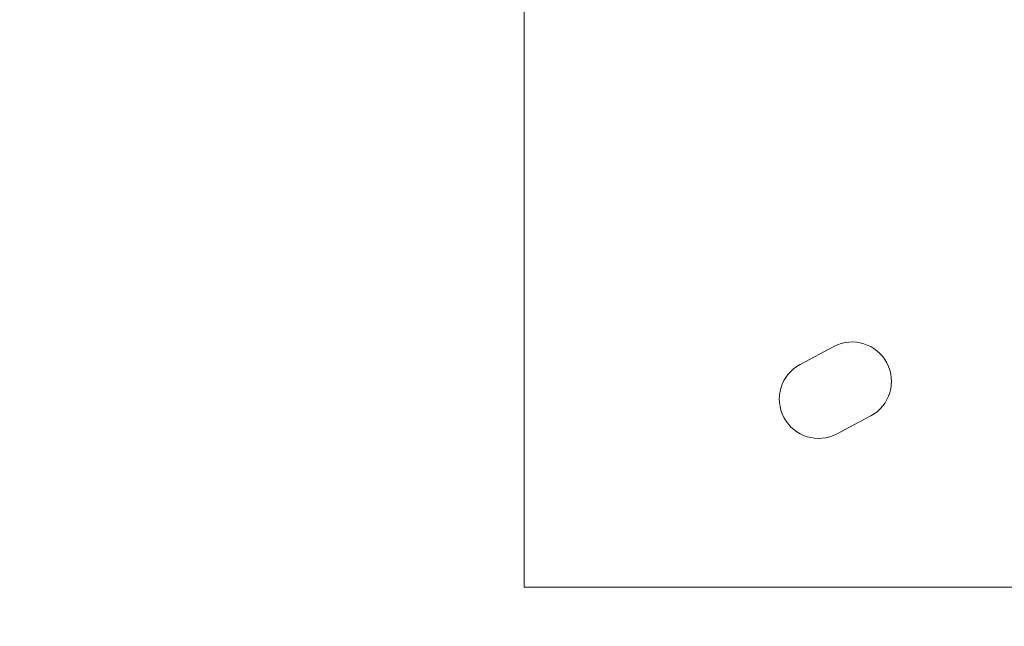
# Model space of a CAD drawing. Header units: metres. Extents: x -4 to 99, y -11 to 17.
# Tile 53 of 256: x 8.261 to 9.137, y 1.065 to 1.606. Entities that reach past the tile are written whole.
import ezdxf

# ---------------------------------------------------------------- set-up
doc = ezdxf.new("R2010")
doc.units = ezdxf.units.M
doc.header["$MEASUREMENT"] = 0
doc.linetypes.add('Wipeout_Contour', pattern=[1, 0, -1])
doc.layers.add('152 - Bemaßung_ Beschriftung.Ausbau', color=7, linetype='Continuous')
doc.layers.add('701 - Einrichtung.Möbel', color=7, linetype='Continuous')
doc.styles.add('ERSTELLTER_STIL_2', font='txt')
doc.dimstyles.new('ERSTELLTER_STIL__2', dxfattribs={"dimtxt": 0.1, "dimasz": 0.0532, "dimexe": 0.18, "dimexo": 0.0625, "dimgap": 0, "dimtad": 1, "dimtih": 1, "dimtoh": 1, "dimzin": 0, "dimdsep": 46, "dimtxsty": 'ERSTELLTER_STIL_2', "dimblk": 'ARROWHEAD_2', "dimblk1": 'ARROWHEAD_2', "dimblk2": 'ARROWHEAD_2', "dimcen": 0.09, "dimse1": 1, "dimse2": 1, "dimclrd": 7, "dimclre": 7, "dimclrt": 7, "dimazin": 0, "dimtfac": 1, "dimtdec": 4, "dimtmove": 0, "dimatfit": 3, "dimfxl": 1, "dimtolj": 1, "dimtzin": 0, "dimarcsym": 0})

# ---------------------------------------------------------------- blocks, each defined once
blk = doc.blocks.new('*D427')
at = {"layer": '152 - Bemaßung_ Beschriftung.Ausbau', "color": 7, "linetype": 'Continuous', "lineweight": 5}
for p, q in [((7.81, -4.6125), (7.81, -4.5075)), ((11.27, -4.6125), (11.27, -4.5075)), ((7.83021, -4.525), (7.78979, -4.595)), ((11.29021, -4.525), (11.24979, -4.595)), ((7.665, -4.56), (7.81, -4.56)), ((7.81, -4.56), (11.27, -4.56))]:
    blk.add_line(p, q, dxfattribs=at)
at = {"layer": '152 - Bemaßung_ Beschriftung.Ausbau', "color": 7, "lineweight": 5, "char_height": 0.1, "attachment_point": 7, "style": 'ERSTELLTER_STIL_2'}
for s, insert in [('\\A1;{\\pql;\\fArial|b0|i0|c0|p38;3,46}', (9.33108, -4.54)), ('\\A1;{\\pql;\\fArial|b0|i0|c0|p38;13}', (11.098, -4.54))]:
    blk.add_mtext(s, dxfattribs=dict(at, insert=insert))
blk = doc.blocks.new('ARROWHEAD_2')
at = {"color": 0, "linetype": 'Continuous', "lineweight": 0}
for p, q in [((-0.378, -0.655), (0.378, 0.655)), ((0, 0), (-1, 0))]:
    blk.add_line(p, q, dxfattribs=at)

msp = doc.modelspace()

# ---------------------------------------------------------------- wipeouts: each hides what was drawn before it
at = {"color": 254, "linetype": 'Wipeout_Contour', "lineweight": 0, "ltscale": 37.361116}
msp.add_wipeout([(9.51003, 2.7), (8.71003, 2.7), (8.71003, 1.1), (9.51003, 1.1)], dxfattribs=at).dxf.layer = '701 - Einrichtung.Möbel'

# ---------------------------------------------------------------- next in the draw order: linework, layer by layer
at = {"layer": '701 - Einrichtung.Möbel', "color": 7, "linetype": 'Continuous', "lineweight": 5, "flags": 128}
msp.add_lwpolyline([(9.51003, 2.7), (9.51003, 1.1), (8.71003, 1.1), (8.71003, 2.7)], close=True, dxfattribs=at)
msp.add_lwpolyline([(9.00354, 1.24468), (9.01855, 1.25267, 0.994302), (8.98567, 1.31446), (8.95565, 1.29849, 1), (8.98853, 1.2367)], format="xyb", close=True, dxfattribs=at)

# ---------------------------------------------------------------- next in the draw order: dimensions: what is measured, and where the dimension line sits
at = {"layer": '152 - Bemaßung_ Beschriftung.Ausbau', "color": 7, "linetype": 'Continuous', "lineweight": 5}
dim = msp.add_linear_dim(base=(11.27, -4.56), p1=(7.81, 2.94998), p2=(11.27, 2.94998), dimstyle='ERSTELLTER_STIL__2', dxfattribs=at)
dim.commit()
dim.dimension.update_dxf_attribs({"geometry": '*D427', "text_midpoint": (9.46097, -4.49), "dimtype": 160})

doc.saveas('drawing.dxf')
